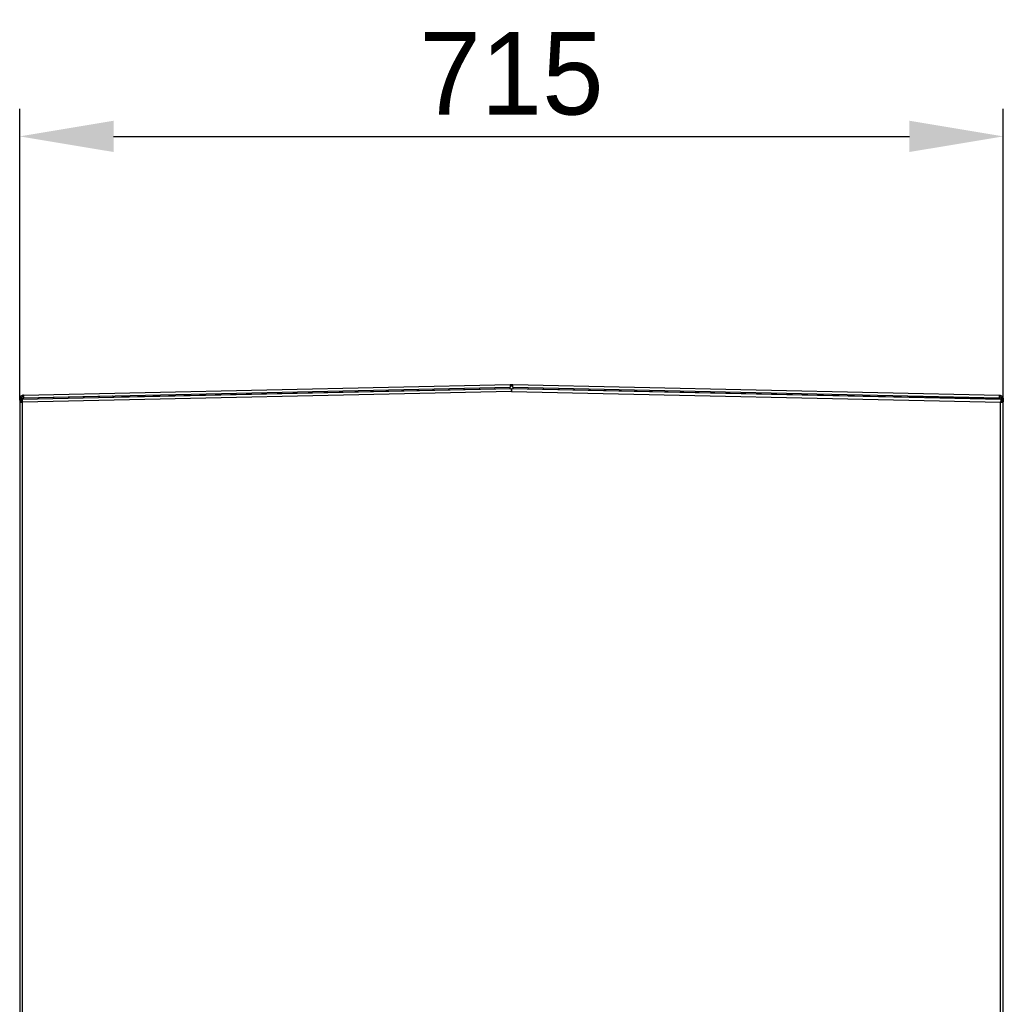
# Model space of a CAD drawing. Header units: millimetres. Extents: x 0 to 39025, y -31299 to 8400.
# Tile 195 of 206: x 16721 to 17436, y 2235 to 2951. Entities that reach past the tile are written whole.
import ezdxf

# ---------------------------------------------------------------- set-up
doc = ezdxf.new("R2010")
doc.units = ezdxf.units.MM
doc.header["$PDSIZE"] = -1
doc.layers.add('DIMENZIJE', color=4, linetype='Continuous')
doc.styles.add('SLDTEXTSTYLE6', font='txt')
doc.dimstyles.new('SLDDIMSTYLE0', dxfattribs={"dimtxt": 3, "dimasz": 3.414889, "dimexe": 0, "dimexo": 0.0625, "dimgap": 0.75, "dimtad": 1, "dimdec": 0, "dimlfac": 20, "dimrnd": 1e-09, "dimzin": 12, "dimdsep": 46, "dimtxsty": 'SLDTEXTSTYLE6', "dimsah": 1, "dimcen": 0.09, "dimadec": 0, "dimazin": 3, "dimtfac": 1, "dimtdec": 0, "dimtofl": 0, "dimtmove": 0, "dimatfit": 3, "dimfxl": 1, "dimfrac": 2, "dimtolj": 1, "dimtzin": 12, "dimarcsym": 0})

# ---------------------------------------------------------------- blocks, each defined once
blk = doc.blocks.new('Adapt 2 S (levo_prerez)')
at = {"lineweight": 25}
for points in [[(2.86, 895.03), (2.86, 895.03), (356.46, 902.78), (356.46, 902.78)], [(356.46, 902.78), (356.46, 902.78), (357.46, 902.8), (357.46, 902.8)], [(356.48, 901.77), (356.48, 901.77), (357.48, 901.8), (357.48, 901.8)], [(357.48, 901.8), (357.48, 901.8), (357.46, 902.8), (357.46, 902.8)], [(357.54, 902.8), (357.54, 902.8), (357.52, 901.8), (357.52, 901.8)], [(357.52, 901.8), (357.52, 901.8), (358.52, 901.77), (358.52, 901.77)], [(357.54, 902.8), (357.54, 902.8), (358.55, 902.78), (358.55, 902.78)], [(358.55, 902.78), (358.55, 902.78), (712.14, 895.03), (712.14, 895.03)], [(357.36, 899.59), (357.36, 899.59), (1.68, 891.8), (1.68, 891.8)], [(357.4, 897.59), (357.4, 897.59), (2, 889.79), (2, 889.79)], [(2.86, 895.03), (2.86, 895.03), (2.88, 894.02), (2.88, 894.02)], [(2.91, 892.91), (2.91, 892.91), (356.5, 900.67), (356.5, 900.67)], [(74.24, 893.67), (74.24, 893.67), (356.51, 899.87), (356.51, 899.87)], [(356.52, 899.58), (356.52, 899.58), (356.51, 899.87), (356.51, 899.87)], [(357.61, 898.16), (357.61, 898.16), (357.39, 898.16), (357.39, 898.16)], [(357.4, 897.59), (357.4, 897.59), (357.6, 897.59), (357.6, 897.59)], [(357.6, 897.59), (357.6, 897.59), (713, 889.79), (713, 889.79)], [(713.32, 891.8), (713.32, 891.8), (357.65, 899.59), (357.65, 899.59)], [(358.49, 899.87), (358.49, 899.87), (358.48, 899.58), (358.48, 899.58)], [(358.49, 899.87), (358.49, 899.87), (640.77, 893.67), (640.77, 893.67)], [(358.5, 900.67), (358.5, 900.67), (712.1, 892.91), (712.1, 892.91)], [(712.14, 895.03), (712.14, 895.03), (712.12, 894.02), (712.12, 894.02)], [(712.12, 894.02), (712.12, 894.02), (712.14, 895.03), (712.14, 895.03)], [(0, 890.17), (0, 890.17), (0, 16.61), (0, 16.61)], [(1.03, 892.11), (1.03, 892.11), (0.03, 892.11), (0.03, 892.11)], [(0.03, 892.11), (0.03, 892.11), (0.03, 890.2), (0.03, 890.2)], [(1.03, 892.11), (1.03, 892.11), (1.03, 890.43), (1.03, 890.43)], [(2.12, 892.06), (2.12, 892.06), (1.12, 892.06), (1.12, 892.06)], [(1.12, 892.06), (1.12, 892.06), (1.12, 890.45), (1.12, 890.45)], [(1.68, 891.8), (1.68, 891.8), (1.37, 891.79), (1.37, 891.79)], [(1.39, 890.79), (1.39, 890.79), (1.37, 891.79), (1.37, 891.79)], [(1.71, 890.79), (1.71, 890.79), (1.39, 890.79), (1.39, 890.79)], [(1.39, 890.48), (1.39, 890.48), (1.85, 890.49), (1.85, 890.49)], [(1.39, 890.48), (1.39, 890.48), (1.69, 890.48), (1.69, 890.48)], [(1.68, 891.8), (1.68, 891.8), (1.71, 890.79), (1.71, 890.79)], [(1.69, 890.48), (1.69, 890.48), (1.85, 890.49), (1.85, 890.49)], [(1.69, 890.48), (1.69, 890.48), (1.69, 889.87), (1.69, 889.87)], [(2, 16.61), (2, 16.61), (2, 889.79), (2, 889.79)], [(2.12, 891.81), (2.12, 891.81), (2.12, 892.06), (2.12, 892.06)], [(2.91, 892.87), (2.91, 892.87), (2.88, 893.87), (2.88, 893.87)], [(24.45, 893.34), (24.45, 893.34), (2.91, 892.87), (2.91, 892.87)], [(67.4, 894.28), (67.4, 894.28), (24.45, 893.34), (24.45, 893.34)], [(24.45, 893.34), (24.45, 893.34), (24.45, 893.39), (24.45, 893.39)], [(67.4, 894.28), (67.4, 894.28), (67.39, 894.33), (67.39, 894.33)], [(69.2, 893.67), (69.2, 893.67), (68.21, 893.57), (68.21, 893.57)], [(68.24, 893.25), (68.24, 893.25), (68.21, 893.57), (68.21, 893.57)], [(69.25, 893.28), (69.25, 893.28), (69.2, 893.67), (69.2, 893.67)], [(74.24, 893.67), (74.24, 893.67), (74.26, 893.39), (74.26, 893.39)], [(640.74, 893.39), (640.74, 893.39), (640.77, 893.67), (640.77, 893.67)], [(645.76, 893.28), (645.76, 893.28), (645.8, 893.67), (645.8, 893.67)], [(645.8, 893.67), (645.8, 893.67), (646.79, 893.57), (646.79, 893.57)], [(646.76, 893.25), (646.76, 893.25), (646.79, 893.57), (646.79, 893.57)], [(647.61, 894.28), (647.61, 894.28), (647.61, 894.33), (647.61, 894.33)], [(647.61, 894.28), (647.61, 894.28), (690.55, 893.34), (690.55, 893.34)], [(690.55, 893.34), (690.55, 893.34), (690.55, 893.39), (690.55, 893.39)], [(690.55, 893.34), (690.55, 893.34), (712.1, 892.87), (712.1, 892.87)], [(712.1, 892.87), (712.1, 892.87), (712.12, 893.87), (712.12, 893.87)], [(712.88, 892.06), (712.88, 892.06), (713.88, 892.06), (713.88, 892.06)], [(712.88, 892.06), (712.88, 892.06), (712.88, 891.81), (712.88, 891.81)], [(713, 206.83), (713, 206.83), (713, 889.79), (713, 889.79)], [(713.31, 890.48), (713.31, 890.48), (713.15, 890.49), (713.15, 890.49)], [(713.62, 890.48), (713.62, 890.48), (713.15, 890.49), (713.15, 890.49)], [(713.32, 891.8), (713.32, 891.8), (713.3, 890.79), (713.3, 890.79)], [(713.62, 890.79), (713.62, 890.79), (713.3, 890.79), (713.3, 890.79)], [(713.62, 890.48), (713.62, 890.48), (713.31, 890.48), (713.31, 890.48)], [(713.31, 890.48), (713.31, 890.48), (713.31, 889.87), (713.31, 889.87)], [(713.32, 891.8), (713.32, 891.8), (713.64, 891.79), (713.64, 891.79)], [(713.64, 891.79), (713.64, 891.79), (713.62, 890.79), (713.62, 890.79)], [(713.88, 890.45), (713.88, 890.45), (713.88, 892.06), (713.88, 892.06)], [(714.98, 892.11), (714.98, 892.11), (713.98, 892.11), (713.98, 892.11)], [(713.98, 892.11), (713.98, 892.11), (713.98, 890.43), (713.98, 890.43)], [(714.98, 892.11), (714.98, 892.11), (714.98, 890.2), (714.98, 890.2)], [(715, 206.83), (715, 206.83), (715, 890.17), (715, 890.17)]]:
    blk.add_open_spline(points, degree=3, dxfattribs=at)
for points, knots in [([(356.46, 902.78), (356.46, 902.78), (356.46, 902.7), (356.46, 902.7), (356.46, 902.7), (356.46, 902.47), (356.46, 902.47), (356.46, 902.47), (356.47, 902.13), (356.47, 902.13), (356.47, 902.13), (356.48, 901.72), (356.48, 901.72), (356.48, 901.72), (356.49, 901.32), (356.49, 901.32), (356.49, 901.32), (356.49, 900.98), (356.49, 900.98), (356.49, 900.98), (356.5, 900.75), (356.5, 900.75), (356.5, 900.75), (356.5, 900.67), (356.5, 900.67)], [0, 0, 0, 0, 1, 1, 1, 2, 2, 2, 3, 3, 3, 4, 4, 4, 5, 5, 5, 6, 6, 6, 7, 7, 7, 8, 8, 8, 8]), ([(357.46, 902.8), (357.46, 902.8), (357.47, 902.8), (357.47, 902.8), (357.47, 902.8), (357.48, 902.8), (357.48, 902.8), (357.48, 902.8), (357.49, 902.8), (357.49, 902.8), (357.49, 902.8), (357.5, 902.8), (357.5, 902.8), (357.5, 902.8), (357.51, 902.8), (357.51, 902.8), (357.51, 902.8), (357.52, 902.8), (357.52, 902.8), (357.52, 902.8), (357.53, 902.8), (357.53, 902.8), (357.53, 902.8), (357.54, 902.8), (357.54, 902.8)], [0, 0, 0, 0, 1, 1, 1, 2, 2, 2, 3, 3, 3, 4, 4, 4, 5, 5, 5, 6, 6, 6, 7, 7, 7, 8, 8, 8, 8]), ([(357.48, 901.8), (357.48, 901.8), (357.49, 901.8), (357.49, 901.8), (357.49, 901.8), (357.49, 901.8), (357.49, 901.8), (357.49, 901.8), (357.5, 901.8), (357.5, 901.8), (357.5, 901.8), (357.5, 901.8), (357.5, 901.8), (357.5, 901.8), (357.51, 901.8), (357.51, 901.8), (357.51, 901.8), (357.51, 901.8), (357.51, 901.8), (357.51, 901.8), (357.52, 901.8), (357.52, 901.8)], [0, 0, 0, 0, 1, 1, 1, 2, 2, 2, 3, 3, 3, 4, 4, 4, 5, 5, 5, 6, 6, 6, 7, 7, 7, 7]), ([(358.5, 900.67), (358.5, 900.67), (358.5, 900.75), (358.5, 900.75), (358.5, 900.75), (358.51, 900.98), (358.51, 900.98), (358.51, 900.98), (358.52, 901.32), (358.52, 901.32), (358.52, 901.32), (358.52, 901.72), (358.52, 901.72), (358.52, 901.72), (358.54, 902.13), (358.54, 902.13), (358.54, 902.13), (358.54, 902.47), (358.54, 902.47), (358.54, 902.47), (358.55, 902.7), (358.55, 902.7), (358.55, 902.7), (358.55, 902.78), (358.55, 902.78)], [0, 0, 0, 0, 1, 1, 1, 2, 2, 2, 3, 3, 3, 4, 4, 4, 5, 5, 5, 6, 6, 6, 7, 7, 7, 8, 8, 8, 8]), ([(2.86, 895.03), (2.86, 895.03), (2.3, 894.96), (2.3, 894.96), (2.3, 894.96), (1.77, 894.79), (1.77, 894.79), (1.77, 894.79), (1.28, 894.51), (1.28, 894.51), (1.28, 894.51), (0.85, 894.15), (0.85, 894.15), (0.85, 894.15), (0.5, 893.71), (0.5, 893.71), (0.5, 893.71), (0.24, 893.21), (0.24, 893.21), (0.24, 893.21), (0.08, 892.67), (0.08, 892.67), (0.08, 892.67), (0.03, 892.11), (0.03, 892.11)], [0, 0, 0, 0, 1, 1, 1, 2, 2, 2, 3, 3, 3, 4, 4, 4, 5, 5, 5, 6, 6, 6, 7, 7, 7, 8, 8, 8, 8]), ([(2.91, 892.91), (2.91, 892.91), (2.91, 892.99), (2.91, 892.99), (2.91, 892.99), (2.9, 893.22), (2.9, 893.22), (2.9, 893.22), (2.89, 893.56), (2.89, 893.56), (2.89, 893.56), (2.88, 893.97), (2.88, 893.97), (2.88, 893.97), (2.87, 894.37), (2.87, 894.37), (2.87, 894.37), (2.87, 894.72), (2.87, 894.72), (2.87, 894.72), (2.86, 894.95), (2.86, 894.95), (2.86, 894.95), (2.86, 895.03), (2.86, 895.03)], [0, 0, 0, 0, 1, 1, 1, 2, 2, 2, 3, 3, 3, 4, 4, 4, 5, 5, 5, 6, 6, 6, 7, 7, 7, 8, 8, 8, 8]), ([(356.51, 899.87), (356.51, 899.87), (356.51, 900.02), (356.51, 900.02), (356.51, 900.02), (356.51, 900.17), (356.51, 900.17), (356.51, 900.17), (356.51, 900.31), (356.51, 900.31), (356.51, 900.31), (356.5, 900.43), (356.5, 900.43), (356.5, 900.43), (356.5, 900.54), (356.5, 900.54), (356.5, 900.54), (356.5, 900.61), (356.5, 900.61), (356.5, 900.61), (356.5, 900.65), (356.5, 900.65), (356.5, 900.65), (356.5, 900.67), (356.5, 900.67)], [0, 0, 0, 0, 1, 1, 1, 2, 2, 2, 3, 3, 3, 4, 4, 4, 5, 5, 5, 6, 6, 6, 7, 7, 7, 8, 8, 8, 8]), ([(357.36, 899.59), (357.36, 899.59), (357.36, 899.56), (357.36, 899.56), (357.36, 899.56), (357.36, 899.44), (357.36, 899.44), (357.36, 899.44), (357.37, 899.26), (357.37, 899.26), (357.37, 899.26), (357.37, 899.01), (357.37, 899.01), (357.37, 899.01), (357.38, 898.71), (357.38, 898.71), (357.38, 898.71), (357.38, 898.35), (357.38, 898.35), (357.38, 898.35), (357.39, 897.98), (357.39, 897.98), (357.39, 897.98), (357.4, 897.59), (357.4, 897.59)], [0, 0, 0, 0, 1, 1, 1, 2, 2, 2, 3, 3, 3, 4, 4, 4, 5, 5, 5, 6, 6, 6, 7, 7, 7, 8, 8, 8, 8]), ([(357.6, 897.59), (357.6, 897.59), (357.61, 897.98), (357.61, 897.98), (357.61, 897.98), (357.62, 898.35), (357.62, 898.35), (357.62, 898.35), (357.63, 898.71), (357.63, 898.71), (357.63, 898.71), (357.63, 899.01), (357.63, 899.01), (357.63, 899.01), (357.64, 899.26), (357.64, 899.26), (357.64, 899.26), (357.64, 899.44), (357.64, 899.44), (357.64, 899.44), (357.65, 899.56), (357.65, 899.56), (357.65, 899.56), (357.65, 899.59), (357.65, 899.59)], [0, 0, 0, 0, 1, 1, 1, 2, 2, 2, 3, 3, 3, 4, 4, 4, 5, 5, 5, 6, 6, 6, 7, 7, 7, 8, 8, 8, 8]), ([(358.5, 900.67), (358.5, 900.67), (358.5, 900.65), (358.5, 900.65), (358.5, 900.65), (358.5, 900.61), (358.5, 900.61), (358.5, 900.61), (358.5, 900.54), (358.5, 900.54), (358.5, 900.54), (358.5, 900.43), (358.5, 900.43), (358.5, 900.43), (358.49, 900.31), (358.49, 900.31), (358.49, 900.31), (358.49, 900.17), (358.49, 900.17), (358.49, 900.17), (358.49, 900.02), (358.49, 900.02), (358.49, 900.02), (358.49, 899.87), (358.49, 899.87)], [0, 0, 0, 0, 1, 1, 1, 2, 2, 2, 3, 3, 3, 4, 4, 4, 5, 5, 5, 6, 6, 6, 7, 7, 7, 8, 8, 8, 8]), ([(712.14, 895.03), (712.14, 895.03), (712.14, 894.95), (712.14, 894.95), (712.14, 894.95), (712.13, 894.72), (712.13, 894.72), (712.13, 894.72), (712.13, 894.37), (712.13, 894.37), (712.13, 894.37), (712.12, 893.97), (712.12, 893.97), (712.12, 893.97), (712.11, 893.56), (712.11, 893.56), (712.11, 893.56), (712.1, 893.22), (712.1, 893.22), (712.1, 893.22), (712.1, 892.99), (712.1, 892.99), (712.1, 892.99), (712.1, 892.91), (712.1, 892.91)], [0, 0, 0, 0, 1, 1, 1, 2, 2, 2, 3, 3, 3, 4, 4, 4, 5, 5, 5, 6, 6, 6, 7, 7, 7, 8, 8, 8, 8]), ([(712.14, 895.03), (712.14, 895.03), (712.14, 895.03), (712.14, 895.03), (712.14, 895.03), (712.14, 895.03), (712.14, 895.03)], [0, 0, 0, 0, 1, 1, 1, 2, 2, 2, 2]), ([(712.14, 895.03), (712.14, 895.03), (712.7, 894.96), (712.7, 894.96), (712.7, 894.96), (713.23, 894.79), (713.23, 894.79), (713.23, 894.79), (713.72, 894.51), (713.72, 894.51), (713.72, 894.51), (714.15, 894.15), (714.15, 894.15), (714.15, 894.15), (714.5, 893.71), (714.5, 893.71), (714.5, 893.71), (714.76, 893.21), (714.76, 893.21), (714.76, 893.21), (714.92, 892.67), (714.92, 892.67), (714.92, 892.67), (714.98, 892.11), (714.98, 892.11)], [0, 0, 0, 0, 1, 1, 1, 2, 2, 2, 3, 3, 3, 4, 4, 4, 5, 5, 5, 6, 6, 6, 7, 7, 7, 8, 8, 8, 8]), ([(1.39, 890.48), (1.39, 890.48), (0.76, 890.4), (0.76, 890.4), (0.76, 890.4), (0.3, 890.31), (0.3, 890.31), (0.3, 890.31), (0.04, 890.22), (0.04, 890.22), (0.04, 890.22), (0.03, 890.14), (0.03, 890.14), (0.03, 890.14), (0.26, 890.05), (0.26, 890.05), (0.26, 890.05), (0.7, 889.97), (0.7, 889.97), (0.7, 889.97), (1.31, 889.88), (1.31, 889.88), (1.31, 889.88), (2, 889.79), (2, 889.79)], [0, 0, 0, 0, 1, 1, 1, 2, 2, 2, 3, 3, 3, 4, 4, 4, 5, 5, 5, 6, 6, 6, 7, 7, 7, 8, 8, 8, 8]), ([(1.69, 890.48), (1.69, 890.48), (1.38, 890.4), (1.38, 890.4), (1.38, 890.4), (1.15, 890.31), (1.15, 890.31), (1.15, 890.31), (1.02, 890.22), (1.02, 890.22), (1.02, 890.22), (1.02, 890.14), (1.02, 890.14), (1.02, 890.14), (1.13, 890.05), (1.13, 890.05), (1.13, 890.05), (1.35, 889.97), (1.35, 889.97), (1.35, 889.97), (1.66, 889.88), (1.66, 889.88), (1.66, 889.88), (2, 889.79), (2, 889.79)], [0, 0, 0, 0, 1, 1, 1, 2, 2, 2, 3, 3, 3, 4, 4, 4, 5, 5, 5, 6, 6, 6, 7, 7, 7, 8, 8, 8, 8]), ([(2.88, 894.02), (2.88, 894.02), (2.52, 893.98), (2.52, 893.98), (2.52, 893.98), (2.17, 893.86), (2.17, 893.86), (2.17, 893.86), (1.85, 893.68), (1.85, 893.68), (1.85, 893.68), (1.57, 893.45), (1.57, 893.45), (1.57, 893.45), (1.33, 893.16), (1.33, 893.16), (1.33, 893.16), (1.16, 892.83), (1.16, 892.83), (1.16, 892.83), (1.06, 892.48), (1.06, 892.48), (1.06, 892.48), (1.03, 892.11), (1.03, 892.11)], [0, 0, 0, 0, 1, 1, 1, 2, 2, 2, 3, 3, 3, 4, 4, 4, 5, 5, 5, 6, 6, 6, 7, 7, 7, 8, 8, 8, 8]), ([(2.88, 893.87), (2.88, 893.87), (2.54, 893.83), (2.54, 893.83), (2.54, 893.83), (2.21, 893.72), (2.21, 893.72), (2.21, 893.72), (1.9, 893.56), (1.9, 893.56), (1.9, 893.56), (1.64, 893.33), (1.64, 893.33), (1.64, 893.33), (1.42, 893.06), (1.42, 893.06), (1.42, 893.06), (1.26, 892.75), (1.26, 892.75), (1.26, 892.75), (1.16, 892.41), (1.16, 892.41), (1.16, 892.41), (1.12, 892.06), (1.12, 892.06)], [0, 0, 0, 0, 1, 1, 1, 2, 2, 2, 3, 3, 3, 4, 4, 4, 5, 5, 5, 6, 6, 6, 7, 7, 7, 8, 8, 8, 8]), ([(2, 889.79), (2, 889.79), (1.92, 890.56), (1.92, 890.56), (1.92, 890.56), (1.84, 891.21), (1.84, 891.21), (1.84, 891.21), (1.76, 891.64), (1.76, 891.64), (1.76, 891.64), (1.68, 891.8), (1.68, 891.8)], [0, 0, 0, 0, 1, 1, 1, 2, 2, 2, 3, 3, 3, 4, 4, 4, 4]), ([(2, 889.79), (2, 889.79), (1.93, 890.17), (1.93, 890.17), (1.93, 890.17), (1.85, 890.5), (1.85, 890.5), (1.85, 890.5), (1.78, 890.72), (1.78, 890.72), (1.78, 890.72), (1.71, 890.79), (1.71, 890.79)], [0, 0, 0, 0, 1, 1, 1, 2, 2, 2, 3, 3, 3, 4, 4, 4, 4]), ([(2.91, 892.87), (2.91, 892.87), (2.75, 892.85), (2.75, 892.85), (2.75, 892.85), (2.61, 892.8), (2.61, 892.8), (2.61, 892.8), (2.47, 892.73), (2.47, 892.73), (2.47, 892.73), (2.35, 892.63), (2.35, 892.63), (2.35, 892.63), (2.25, 892.5), (2.25, 892.5), (2.25, 892.5), (2.19, 892.37), (2.19, 892.37), (2.19, 892.37), (2.14, 892.22), (2.14, 892.22), (2.14, 892.22), (2.12, 892.06), (2.12, 892.06)], [0, 0, 0, 0, 1, 1, 1, 2, 2, 2, 3, 3, 3, 4, 4, 4, 5, 5, 5, 6, 6, 6, 7, 7, 7, 8, 8, 8, 8]), ([(68.21, 893.57), (68.21, 893.57), (68.18, 893.71), (68.18, 893.71), (68.18, 893.71), (68.12, 893.85), (68.12, 893.85), (68.12, 893.85), (68.05, 893.98), (68.05, 893.98), (68.05, 893.98), (67.94, 894.08), (67.94, 894.08), (67.94, 894.08), (67.82, 894.17), (67.82, 894.17), (67.82, 894.17), (67.69, 894.23), (67.69, 894.23), (67.69, 894.23), (67.54, 894.27), (67.54, 894.27), (67.54, 894.27), (67.4, 894.28), (67.4, 894.28)], [0, 0, 0, 0, 1, 1, 1, 2, 2, 2, 3, 3, 3, 4, 4, 4, 5, 5, 5, 6, 6, 6, 7, 7, 7, 8, 8, 8, 8]), ([(69.2, 893.67), (69.2, 893.67), (69.14, 894), (69.14, 894), (69.14, 894), (69.01, 894.31), (69.01, 894.31), (69.01, 894.31), (68.99, 894.36), (68.99, 894.36)], [0, 0, 0, 0, 1, 1, 1, 2, 2, 2, 3, 3, 3, 3]), ([(74.15, 894.48), (74.15, 894.48), (74.17, 894.41), (74.17, 894.41), (74.17, 894.41), (74.19, 894.24), (74.19, 894.24), (74.19, 894.24), (74.21, 893.98), (74.21, 893.98), (74.21, 893.98), (74.24, 893.67), (74.24, 893.67)], [0, 0, 0, 0, 1, 1, 1, 2, 2, 2, 3, 3, 3, 4, 4, 4, 4]), ([(640.77, 893.67), (640.77, 893.67), (640.79, 893.98), (640.79, 893.98), (640.79, 893.98), (640.82, 894.24), (640.82, 894.24), (640.82, 894.24), (640.84, 894.41), (640.84, 894.41), (640.84, 894.41), (640.86, 894.48), (640.86, 894.48)], [0, 0, 0, 0, 1, 1, 1, 2, 2, 2, 3, 3, 3, 4, 4, 4, 4]), ([(645.8, 893.67), (645.8, 893.67), (645.87, 894), (645.87, 894), (645.87, 894), (645.99, 894.31), (645.99, 894.31), (645.99, 894.31), (646.02, 894.36), (646.02, 894.36)], [0, 0, 0, 0, 1, 1, 1, 2, 2, 2, 3, 3, 3, 3]), ([(646.79, 893.57), (646.79, 893.57), (646.82, 893.71), (646.82, 893.71), (646.82, 893.71), (646.88, 893.85), (646.88, 893.85), (646.88, 893.85), (646.96, 893.98), (646.96, 893.98), (646.96, 893.98), (647.06, 894.08), (647.06, 894.08), (647.06, 894.08), (647.18, 894.17), (647.18, 894.17), (647.18, 894.17), (647.32, 894.23), (647.32, 894.23), (647.32, 894.23), (647.46, 894.27), (647.46, 894.27), (647.46, 894.27), (647.61, 894.28), (647.61, 894.28)], [0, 0, 0, 0, 1, 1, 1, 2, 2, 2, 3, 3, 3, 4, 4, 4, 5, 5, 5, 6, 6, 6, 7, 7, 7, 8, 8, 8, 8]), ([(712.88, 892.06), (712.88, 892.06), (712.86, 892.22), (712.86, 892.22), (712.86, 892.22), (712.82, 892.37), (712.82, 892.37), (712.82, 892.37), (712.75, 892.5), (712.75, 892.5), (712.75, 892.5), (712.65, 892.63), (712.65, 892.63), (712.65, 892.63), (712.53, 892.73), (712.53, 892.73), (712.53, 892.73), (712.4, 892.8), (712.4, 892.8), (712.4, 892.8), (712.25, 892.85), (712.25, 892.85), (712.25, 892.85), (712.1, 892.87), (712.1, 892.87)], [0, 0, 0, 0, 1, 1, 1, 2, 2, 2, 3, 3, 3, 4, 4, 4, 5, 5, 5, 6, 6, 6, 7, 7, 7, 8, 8, 8, 8]), ([(712.12, 894.02), (712.12, 894.02), (712.48, 893.98), (712.48, 893.98), (712.48, 893.98), (712.83, 893.86), (712.83, 893.86), (712.83, 893.86), (713.16, 893.68), (713.16, 893.68), (713.16, 893.68), (713.44, 893.45), (713.44, 893.45), (713.44, 893.45), (713.67, 893.16), (713.67, 893.16), (713.67, 893.16), (713.84, 892.83), (713.84, 892.83), (713.84, 892.83), (713.94, 892.48), (713.94, 892.48), (713.94, 892.48), (713.98, 892.11), (713.98, 892.11)], [0, 0, 0, 0, 1, 1, 1, 2, 2, 2, 3, 3, 3, 4, 4, 4, 5, 5, 5, 6, 6, 6, 7, 7, 7, 8, 8, 8, 8]), ([(713.88, 892.06), (713.88, 892.06), (713.84, 892.41), (713.84, 892.41), (713.84, 892.41), (713.74, 892.75), (713.74, 892.75), (713.74, 892.75), (713.58, 893.06), (713.58, 893.06), (713.58, 893.06), (713.37, 893.33), (713.37, 893.33), (713.37, 893.33), (713.1, 893.56), (713.1, 893.56), (713.1, 893.56), (712.8, 893.72), (712.8, 893.72), (712.8, 893.72), (712.46, 893.83), (712.46, 893.83), (712.46, 893.83), (712.12, 893.87), (712.12, 893.87)], [0, 0, 0, 0, 1, 1, 1, 2, 2, 2, 3, 3, 3, 4, 4, 4, 5, 5, 5, 6, 6, 6, 7, 7, 7, 8, 8, 8, 8]), ([(713.32, 891.8), (713.32, 891.8), (713.24, 891.64), (713.24, 891.64), (713.24, 891.64), (713.17, 891.21), (713.17, 891.21), (713.17, 891.21), (713.09, 890.56), (713.09, 890.56), (713.09, 890.56), (713, 889.79), (713, 889.79)], [0, 0, 0, 0, 1, 1, 1, 2, 2, 2, 3, 3, 3, 4, 4, 4, 4]), ([(713.3, 890.79), (713.3, 890.79), (713.22, 890.72), (713.22, 890.72), (713.22, 890.72), (713.15, 890.5), (713.15, 890.5), (713.15, 890.5), (713.08, 890.17), (713.08, 890.17), (713.08, 890.17), (713, 889.79), (713, 889.79)], [0, 0, 0, 0, 1, 1, 1, 2, 2, 2, 3, 3, 3, 4, 4, 4, 4]), ([(713, 889.79), (713, 889.79), (713.69, 889.88), (713.69, 889.88), (713.69, 889.88), (714.3, 889.97), (714.3, 889.97), (714.3, 889.97), (714.74, 890.05), (714.74, 890.05), (714.74, 890.05), (714.98, 890.14), (714.98, 890.14), (714.98, 890.14), (714.96, 890.22), (714.96, 890.22), (714.96, 890.22), (714.71, 890.31), (714.71, 890.31), (714.71, 890.31), (714.24, 890.4), (714.24, 890.4), (714.24, 890.4), (713.62, 890.48), (713.62, 890.48)], [0, 0, 0, 0, 1, 1, 1, 2, 2, 2, 3, 3, 3, 4, 4, 4, 5, 5, 5, 6, 6, 6, 7, 7, 7, 8, 8, 8, 8]), ([(713, 889.79), (713, 889.79), (713.35, 889.88), (713.35, 889.88), (713.35, 889.88), (713.65, 889.97), (713.65, 889.97), (713.65, 889.97), (713.87, 890.05), (713.87, 890.05), (713.87, 890.05), (713.99, 890.14), (713.99, 890.14), (713.99, 890.14), (713.98, 890.22), (713.98, 890.22), (713.98, 890.22), (713.85, 890.31), (713.85, 890.31), (713.85, 890.31), (713.62, 890.4), (713.62, 890.4), (713.62, 890.4), (713.31, 890.48), (713.31, 890.48)], [0, 0, 0, 0, 1, 1, 1, 2, 2, 2, 3, 3, 3, 4, 4, 4, 5, 5, 5, 6, 6, 6, 7, 7, 7, 8, 8, 8, 8])]:
    blk.add_open_spline(points, degree=3, knots=knots, dxfattribs=at)
blk = doc.blocks.new('*D18')
at = {"layer": 'Defpoints', "color": 0, "transparency": 16777216}
for p in [(17435.79, 2865.87), (16720.79, 2672.99), (17435.79, 2672.99)]:
    blk.add_point(p, dxfattribs=at)
at = {"layer": 'DIMENZIJE', "color": 0, "lineweight": -2, "transparency": 16777216}
for p, q in [((16720.79, 2674.24), (16720.79, 2885.87)), ((17435.79, 2674.24), (17435.79, 2885.87)), ((16789.09, 2865.87), (17367.49, 2865.87))]:
    blk.add_line(p, q, dxfattribs=at)
at = {"layer": 'DIMENZIJE', "color": 0, "transparency": 16777216}
for points in [[(16789.09, 2877.25), (16789.09, 2854.49), (16720.79, 2865.87)], [(17367.49, 2877.25), (17367.49, 2854.49), (17435.79, 2865.87)]]:
    blk.add_solid(points, dxfattribs=at)
at = {"layer": 'DIMENZIJE', "color": 0, "transparency": 16777216, "insert": (17078.29, 2911.3), "char_height": 60, "attachment_point": 5, "style": 'SLDTEXTSTYLE6'}
blk.add_mtext('\\A1;715', dxfattribs=at)

msp = doc.modelspace()

# ---------------------------------------------------------------- block references
at = {"color": 1}
msp.add_blockref('Adapt 2 S (levo_prerez)', (16720.79, 1782.81), dxfattribs=at)

# ---------------------------------------------------------------- dimensions: what is measured, and where the dimension line sits
at = {"layer": 'DIMENZIJE'}
dim = msp.add_linear_dim(base=(17435.79, 2865.87), p1=(16720.79, 2672.99), p2=(17435.79, 2672.99), dimstyle='SLDDIMSTYLE0', override={"dimscale": 20, "dimexe": 1, "dimlfac": 1, "dimdle": 1, "dimtofl": 1}, dxfattribs=at)
dim.commit()
dim.dimension.update_dxf_attribs({"geometry": '*D18', "text_midpoint": (17078.29, 2911.3)})

doc.saveas('drawing.dxf')
